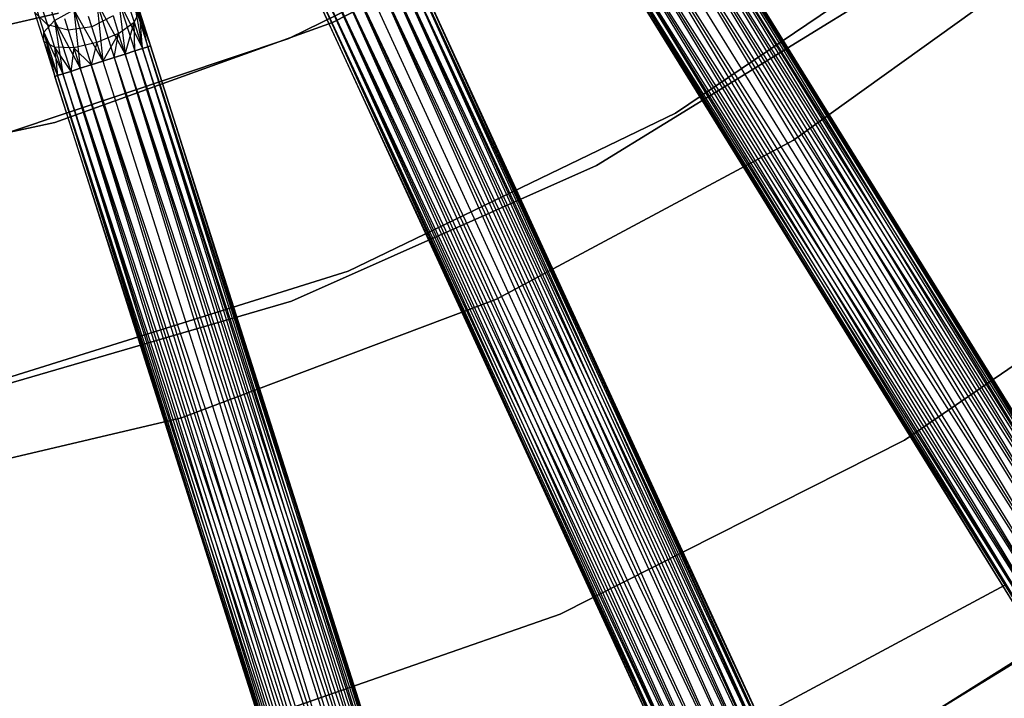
# Model space of a CAD drawing. Extents: x -91 to 92, y -91 to 92.
# Tile 183 of 256: x 12 to 31, y -54 to -40. Entities that reach past the tile are written whole.
import ezdxf

# ---------------------------------------------------------------- set-up
doc = ezdxf.new("R2010")
doc.units = 0
doc.header["$LTSCALE"] = 25.4
doc.layers.get('0').update_dxf_attribs({"linetype": 'CONTINUOUS'})

# ---------------------------------------------------------------- blocks, each defined once
blk = doc.blocks.new('NL2500012258_STL_2')
at = {"color": 0}
for p, q in [((126.351, -52.964, 177.855), (116.122, -36.656, 178.068)), ((116.122, -36.656, 178.068), (126.12, -53.107, 178.249)), ((116.122, -36.656, 178.068), (126.12, -53.107, 178.249)), ((126.351, -52.964, 177.855), (116.122, -36.656, 178.068)), ((116.122, -36.656, 176.932), (126.256, -53.023, 176.932)), ((116.122, -36.656, 176.932), (126.256, -53.023, 176.932)), ((116.217, -36.597, 177.855), (126.351, -52.964, 177.855)), ((116.217, -36.597, 177.855), (126.351, -52.964, 177.855)), ((126.256, -53.023, 176.932), (116.217, -36.597, 177.145)), ((116.217, -36.597, 177.145), (126.4, -52.934, 177.379)), ((116.217, -36.597, 177.145), (126.4, -52.934, 177.379)), ((126.256, -53.023, 176.932), (116.217, -36.597, 177.145)), ((126.4, -52.934, 177.379), (116.266, -36.567, 177.621)), ((116.266, -36.567, 177.379), (126.4, -52.934, 177.379)), ((126.4, -52.934, 177.379), (116.266, -36.567, 177.621)), ((116.266, -36.567, 177.621), (126.351, -52.964, 177.855)), ((116.266, -36.567, 177.621), (126.351, -52.964, 177.855)), ((116.266, -36.567, 177.379), (126.4, -52.934, 177.379)), ((126.12, -53.107, 178.249), (115.817, -36.845, 178.385)), ((115.817, -36.845, 178.385), (125.759, -53.33, 178.471)), ((115.817, -36.845, 178.385), (125.759, -53.33, 178.471)), ((126.12, -53.107, 178.249), (115.817, -36.845, 178.385)), ((115.817, -36.845, 176.615), (125.951, -53.211, 176.615)), ((115.817, -36.845, 176.615), (125.951, -53.211, 176.615)), ((115.986, -36.74, 178.249), (126.12, -53.107, 178.249)), ((115.986, -36.74, 178.249), (126.12, -53.107, 178.249)), ((125.951, -53.211, 176.615), (115.986, -36.74, 176.751)), ((115.986, -36.74, 176.751), (126.256, -53.023, 176.932)), ((115.986, -36.74, 176.751), (126.256, -53.023, 176.932)), ((125.951, -53.211, 176.615), (115.986, -36.74, 176.751)), ((115.422, -37.089, 178.5), (125.556, -53.456, 178.5)), ((115.422, -37.089, 178.5), (125.556, -53.456, 178.5)), ((115.422, -37.089, 176.5), (125.556, -53.456, 176.5)), ((115.422, -37.089, 176.5), (125.556, -53.456, 176.5)), ((115.626, -36.963, 178.471), (125.759, -53.33, 178.471)), ((115.626, -36.963, 178.471), (125.759, -53.33, 178.471)), ((115.626, -36.963, 176.529), (125.556, -53.456, 176.5)), ((115.626, -36.963, 176.529), (125.556, -53.456, 176.5)), ((115.626, -36.963, 176.529), (125.951, -53.211, 176.615)), ((115.626, -36.963, 176.529), (125.951, -53.211, 176.615)), ((125.161, -53.701, 176.615), (115.219, -37.215, 176.529)), ((115.219, -37.215, 176.529), (125.556, -53.456, 176.5)), ((125.161, -53.701, 176.615), (115.219, -37.215, 176.529)), ((115.219, -37.215, 178.471), (125.352, -53.582, 178.471)), ((115.219, -37.215, 178.471), (125.352, -53.582, 178.471)), ((115.219, -37.215, 176.529), (125.556, -53.456, 176.5)), ((124.856, -53.889, 176.932), (114.858, -37.439, 176.751)), ((114.858, -37.439, 176.751), (125.161, -53.701, 176.615)), ((114.858, -37.439, 176.751), (125.161, -53.701, 176.615)), ((124.856, -53.889, 176.932), (114.858, -37.439, 176.751)), ((114.858, -37.439, 178.249), (124.992, -53.805, 178.249)), ((114.858, -37.439, 178.249), (124.992, -53.805, 178.249)), ((115.027, -37.334, 176.615), (125.161, -53.701, 176.615)), ((115.027, -37.334, 176.615), (125.161, -53.701, 176.615)), ((125.352, -53.582, 178.471), (115.027, -37.334, 178.385)), ((115.027, -37.334, 178.385), (124.992, -53.805, 178.249)), ((115.027, -37.334, 178.385), (124.992, -53.805, 178.249)), ((125.352, -53.582, 178.471), (115.027, -37.334, 178.385)), ((114.578, -37.612, 177.379), (124.712, -53.979, 177.379)), ((114.578, -37.612, 177.621), (124.712, -53.979, 177.379)), ((124.761, -53.948, 177.855), (114.578, -37.612, 177.621)), ((114.578, -37.612, 177.621), (124.712, -53.979, 177.379)), ((114.578, -37.612, 177.379), (124.712, -53.979, 177.379)), ((124.761, -53.948, 177.855), (114.578, -37.612, 177.621)), ((124.712, -53.979, 177.379), (114.627, -37.582, 177.145)), ((114.627, -37.582, 177.145), (124.856, -53.889, 176.932)), ((114.627, -37.582, 177.145), (124.856, -53.889, 176.932)), ((124.712, -53.979, 177.379), (114.627, -37.582, 177.145)), ((114.627, -37.582, 177.855), (124.761, -53.948, 177.855)), ((114.627, -37.582, 177.855), (124.761, -53.948, 177.855)), ((114.722, -37.523, 176.932), (124.856, -53.889, 176.932)), ((114.722, -37.523, 176.932), (124.856, -53.889, 176.932)), ((124.992, -53.805, 178.249), (114.722, -37.523, 178.068)), ((114.722, -37.523, 178.068), (124.761, -53.948, 177.855)), ((114.722, -37.523, 178.068), (124.761, -53.948, 177.855)), ((124.992, -53.805, 178.249), (114.722, -37.523, 178.068)), ((110.22, -40.809, 186), (115.394, -38.142, 186)), ((115.394, -38.142, 187), (110.22, -40.809, 187)), ((110.22, -40.809, 186), (115.394, -38.142, 186)), ((115.394, -38.142, 187), (110.22, -40.809, 187)), ((109.356, -41.12, 186), (114.578, -38.563, 186)), ((114.578, -38.563, 178.5), (109.356, -41.12, 178.5)), ((109.356, -41.12, 186), (114.578, -38.563, 186)), ((114.578, -38.563, 178.5), (109.356, -41.12, 178.5)), ((116.988, -42.599, 19), (122.928, -38.574, 19)), ((122.928, -38.574, 20), (116.988, -42.599, 20)), ((122.928, -38.574, 20), (116.988, -42.599, 20)), ((116.988, -42.599, 19), (122.928, -38.574, 19)), ((111.54, -39.239, 177.855), (119.586, -56.727, 177.855)), ((111.54, -39.239, 177.855), (119.586, -56.727, 177.855)), ((119.484, -56.774, 176.932), (111.54, -39.239, 177.145)), ((111.54, -39.239, 177.145), (119.639, -56.703, 177.379)), ((111.54, -39.239, 177.145), (119.639, -56.703, 177.379)), ((119.484, -56.774, 176.932), (111.54, -39.239, 177.145)), ((119.639, -56.703, 177.379), (111.593, -39.215, 177.621)), ((111.593, -39.215, 177.379), (119.639, -56.703, 177.379)), ((119.639, -56.703, 177.379), (111.593, -39.215, 177.621)), ((111.593, -39.215, 177.621), (119.586, -56.727, 177.855)), ((111.593, -39.215, 177.621), (119.586, -56.727, 177.855)), ((111.593, -39.215, 177.379), (119.639, -56.703, 177.379)), ((119.339, -56.841, 178.249), (111.113, -39.436, 178.385)), ((111.113, -39.436, 178.385), (118.954, -57.018, 178.471)), ((111.113, -39.436, 178.385), (118.954, -57.018, 178.471)), ((119.339, -56.841, 178.249), (111.113, -39.436, 178.385)), ((111.113, -39.436, 176.615), (119.159, -56.924, 176.615)), ((111.113, -39.436, 176.615), (119.159, -56.924, 176.615)), ((111.293, -39.353, 178.249), (119.339, -56.841, 178.249)), ((111.293, -39.353, 178.249), (119.339, -56.841, 178.249)), ((119.159, -56.924, 176.615), (111.293, -39.353, 176.751)), ((111.293, -39.353, 176.751), (119.484, -56.774, 176.932)), ((111.293, -39.353, 176.751), (119.484, -56.774, 176.932)), ((119.159, -56.924, 176.615), (111.293, -39.353, 176.751)), ((119.586, -56.727, 177.855), (111.439, -39.286, 178.068)), ((111.439, -39.286, 178.068), (119.339, -56.841, 178.249)), ((111.439, -39.286, 178.068), (119.339, -56.841, 178.249)), ((119.586, -56.727, 177.855), (111.439, -39.286, 178.068)), ((111.439, -39.286, 176.932), (119.484, -56.774, 176.932)), ((111.439, -39.286, 176.932), (119.484, -56.774, 176.932)), ((124.714, -39.254, 20), (119.316, -43.128, 20)), ((119.316, -43.128, 26.5), (124.714, -39.254, 26.5)), ((124.714, -39.254, 20), (119.316, -43.128, 20)), ((119.316, -43.128, 26.5), (124.714, -39.254, 26.5)), ((110.691, -39.63, 178.5), (118.737, -57.118, 178.5)), ((110.691, -39.63, 178.5), (118.737, -57.118, 178.5)), ((110.691, -39.63, 176.5), (118.737, -57.118, 176.5)), ((110.691, -39.63, 176.5), (118.737, -57.118, 176.5)), ((110.908, -39.53, 178.471), (118.954, -57.018, 178.471)), ((110.908, -39.53, 178.471), (118.954, -57.018, 178.471)), ((110.908, -39.53, 176.529), (118.737, -57.118, 176.5)), ((110.908, -39.53, 176.529), (118.737, -57.118, 176.5)), ((110.908, -39.53, 176.529), (119.159, -56.924, 176.615)), ((110.908, -39.53, 176.529), (119.159, -56.924, 176.615)), ((110.269, -39.824, 176.615), (118.314, -57.312, 176.615)), ((110.269, -39.824, 176.615), (118.314, -57.312, 176.615)), ((118.519, -57.218, 178.471), (110.269, -39.824, 178.385)), ((110.269, -39.824, 178.385), (118.134, -57.395, 178.249)), ((110.269, -39.824, 178.385), (118.134, -57.395, 178.249)), ((118.519, -57.218, 178.471), (110.269, -39.824, 178.385)), ((118.314, -57.312, 176.615), (110.474, -39.73, 176.529)), ((110.474, -39.73, 176.529), (118.737, -57.118, 176.5)), ((118.314, -57.312, 176.615), (110.474, -39.73, 176.529)), ((110.474, -39.73, 178.471), (118.519, -57.218, 178.471)), ((110.474, -39.73, 178.471), (118.519, -57.218, 178.471)), ((110.474, -39.73, 176.529), (118.737, -57.118, 176.5)), ((104.462, -39.919, 177.557), (104.733, -40.769, 176.961)), ((104.462, -39.919, 177.557), (104.733, -40.769, 176.961)), ((117.835, -57.533, 177.379), (109.842, -40.021, 177.145)), ((109.842, -40.021, 177.145), (117.989, -57.462, 176.932)), ((109.842, -40.021, 177.145), (117.989, -57.462, 176.932)), ((117.835, -57.533, 177.379), (109.842, -40.021, 177.145)), ((109.842, -40.021, 177.855), (117.887, -57.509, 177.855)), ((109.842, -40.021, 177.855), (117.887, -57.509, 177.855)), ((109.943, -39.974, 176.932), (117.989, -57.462, 176.932)), ((109.943, -39.974, 176.932), (117.989, -57.462, 176.932)), ((118.134, -57.395, 178.249), (109.943, -39.974, 178.068)), ((109.943, -39.974, 178.068), (117.887, -57.509, 177.855)), ((109.943, -39.974, 178.068), (117.887, -57.509, 177.855)), ((118.134, -57.395, 178.249), (109.943, -39.974, 178.068)), ((117.989, -57.462, 176.932), (110.089, -39.907, 176.751)), ((110.089, -39.907, 176.751), (118.314, -57.312, 176.615)), ((110.089, -39.907, 176.751), (118.314, -57.312, 176.615)), ((117.989, -57.462, 176.932), (110.089, -39.907, 176.751)), ((110.089, -39.907, 178.249), (118.134, -57.395, 178.249)), ((110.089, -39.907, 178.249), (118.134, -57.395, 178.249)), ((109.789, -40.045, 177.379), (117.835, -57.533, 177.379)), ((109.789, -40.045, 177.621), (117.835, -57.533, 177.379)), ((117.887, -57.509, 177.855), (109.789, -40.045, 177.621)), ((109.789, -40.045, 177.621), (117.835, -57.533, 177.379)), ((109.789, -40.045, 177.379), (117.835, -57.533, 177.379)), ((117.887, -57.509, 177.855), (109.789, -40.045, 177.621)), ((115.427, -43.63, 20), (121.036, -40.18, 20)), ((121.036, -40.18, 26.5), (115.427, -43.63, 26.5)), ((121.036, -40.18, 26.5), (115.427, -43.63, 26.5)), ((115.427, -43.63, 20), (121.036, -40.18, 20)), ((104.288, -40.267, 177.835), (104.519, -40.995, 177.325)), ((104.288, -40.267, 177.835), (104.519, -40.995, 177.325)), ((105.567, -40.414, 176.755), (105.683, -41.57, 176.5)), ((105.567, -40.414, 176.755), (105.683, -41.57, 176.5)), ((105.567, -40.414, 176.755), (105.912, -41.497, 176.529)), ((105.567, -40.414, 176.755), (105.912, -41.497, 176.529)), ((105.567, -40.414, 176.755), (106.126, -41.429, 176.615)), ((105.567, -40.414, 176.755), (106.126, -41.429, 176.615)), ((105.997, -40.367, 176.961), (106.126, -41.429, 176.615)), ((105.997, -40.367, 176.961), (106.126, -41.429, 176.615)), ((105.997, -40.367, 176.961), (106.315, -41.369, 176.751)), ((105.997, -40.367, 176.961), (106.315, -41.369, 176.751)), ((105.997, -40.367, 176.961), (106.468, -41.32, 176.932)), ((105.997, -40.367, 176.961), (106.468, -41.32, 176.932)), ((106.161, -40.356, 178.487), (106.302, -40.798, 178.177)), ((106.161, -40.356, 178.487), (106.302, -40.798, 178.177)), ((104.592, -40.855, 178.487), (104.335, -40.604, 178.171)), ((104.335, -40.604, 178.171), (104.519, -41.185, 177.764)), ((104.335, -40.604, 178.171), (104.519, -41.185, 177.764)), ((104.592, -40.855, 178.487), (104.335, -40.604, 178.171)), ((104.498, -40.559, 178.952), (104.592, -40.855, 178.487)), ((104.498, -40.559, 178.952), (104.592, -40.855, 178.487)), ((104.733, -40.769, 176.961), (105.111, -40.559, 176.755)), ((104.733, -40.769, 176.961), (105.111, -40.559, 176.755)), ((105.111, -40.559, 176.755), (105.241, -41.711, 176.615)), ((105.111, -40.559, 176.755), (105.241, -41.711, 176.615)), ((105.111, -40.559, 176.755), (105.455, -41.642, 176.529)), ((105.111, -40.559, 176.755), (105.455, -41.642, 176.529)), ((105.111, -40.559, 176.755), (105.683, -41.57, 176.5)), ((105.111, -40.559, 176.755), (105.683, -41.57, 176.5)), ((106.301, -40.428, 177.325), (106.468, -41.32, 176.932)), ((106.301, -40.428, 177.325), (106.468, -41.32, 176.932)), ((106.301, -40.428, 177.325), (106.574, -41.286, 177.145)), ((106.301, -40.428, 177.325), (106.574, -41.286, 177.145)), ((106.301, -40.428, 177.325), (106.629, -41.269, 177.379)), ((106.301, -40.428, 177.325), (106.629, -41.269, 177.379)), ((106.411, -40.584, 177.764), (106.302, -40.798, 178.177)), ((106.411, -40.584, 177.764), (106.302, -40.798, 178.177)), ((106.411, -40.584, 177.764), (106.629, -41.269, 177.379)), ((106.411, -40.584, 177.764), (106.629, -41.269, 177.621)), ((106.411, -40.584, 177.764), (106.629, -41.269, 177.379)), ((106.468, -41.32, 178.068), (106.411, -40.584, 177.764)), ((106.468, -41.32, 178.068), (106.411, -40.584, 177.764)), ((106.574, -41.286, 177.855), (106.411, -40.584, 177.764)), ((106.574, -41.286, 177.855), (106.411, -40.584, 177.764)), ((106.411, -40.584, 177.764), (106.629, -41.269, 177.621)), ((104.811, -40.62, 186), (99.288, -41.904, 186)), ((99.288, -41.904, 178.5), (104.811, -40.62, 178.5)), ((99.288, -41.904, 178.5), (104.811, -40.62, 178.5)), ((104.811, -40.62, 186), (99.288, -41.904, 186)), ((104.519, -40.995, 177.325), (104.733, -40.769, 176.961)), ((104.519, -40.995, 177.325), (104.733, -40.769, 176.961)), ((104.733, -40.769, 176.961), (104.899, -41.819, 176.932)), ((104.733, -40.769, 176.961), (104.899, -41.819, 176.932)), ((104.733, -40.769, 176.961), (105.052, -41.771, 176.751)), ((104.733, -40.769, 176.961), (105.052, -41.771, 176.751)), ((104.733, -40.769, 176.961), (105.241, -41.711, 176.615)), ((104.733, -40.769, 176.961), (105.241, -41.711, 176.615)), ((104.928, -40.73, 179.074), (105.002, -40.96, 178.712)), ((104.928, -40.73, 179.074), (105.002, -40.96, 178.712)), ((105.469, -40.896, 178.793), (105.403, -40.689, 179.117)), ((105.469, -40.896, 178.793), (105.403, -40.689, 179.117)), ((105.887, -40.678, 178.712), (105.469, -40.896, 178.793)), ((105.887, -40.678, 178.712), (105.469, -40.896, 178.793)), ((105.887, -40.678, 178.712), (105.997, -41.023, 178.47)), ((105.887, -40.678, 178.712), (105.997, -41.023, 178.47)), ((105.997, -41.023, 178.47), (106.302, -40.798, 178.177)), ((105.997, -41.023, 178.47), (106.302, -40.798, 178.177)), ((106.126, -41.429, 178.385), (106.302, -40.798, 178.177)), ((106.126, -41.429, 178.385), (106.302, -40.798, 178.177)), ((106.302, -40.798, 178.177), (106.468, -41.32, 178.068)), ((106.315, -41.369, 178.249), (106.302, -40.798, 178.177)), ((106.315, -41.369, 178.249), (106.302, -40.798, 178.177)), ((106.302, -40.798, 178.177), (106.468, -41.32, 178.068)), ((104.519, -41.185, 177.764), (104.519, -40.995, 177.325)), ((104.519, -40.995, 177.325), (104.737, -41.871, 177.379)), ((104.519, -40.995, 177.325), (104.737, -41.871, 177.379)), ((104.519, -40.995, 177.325), (104.792, -41.853, 177.145)), ((104.519, -40.995, 177.325), (104.792, -41.853, 177.145)), ((104.519, -40.995, 177.325), (104.899, -41.819, 176.932)), ((104.519, -40.995, 177.325), (104.899, -41.819, 176.932)), ((104.519, -41.185, 177.764), (104.519, -40.995, 177.325)), ((105.002, -40.96, 178.712), (104.592, -40.855, 178.487)), ((104.592, -40.855, 178.487), (104.733, -41.297, 178.177)), ((104.592, -40.855, 178.487), (104.733, -41.297, 178.177)), ((105.002, -40.96, 178.712), (104.592, -40.855, 178.487)), ((104.742, -42.778, 186), (110.22, -40.809, 186)), ((110.22, -40.809, 187), (104.742, -42.778, 187)), ((104.742, -42.778, 186), (110.22, -40.809, 186)), ((110.22, -40.809, 187), (104.742, -42.778, 187)), ((105.469, -40.896, 178.793), (105.002, -40.96, 178.712)), ((105.469, -40.896, 178.793), (105.002, -40.96, 178.712)), ((105.002, -40.96, 178.712), (105.111, -41.304, 178.47)), ((105.002, -40.96, 178.712), (105.111, -41.304, 178.47)), ((105.567, -41.205, 178.576), (105.469, -40.896, 178.793)), ((105.567, -41.205, 178.576), (105.469, -40.896, 178.793)), ((110.22, -40.809, 186), (110.22, -40.809, 187)), ((110.22, -40.809, 186), (110.22, -40.809, 187)), ((103.845, -42.974, 186), (109.356, -41.12, 186)), ((109.356, -41.12, 178.5), (103.845, -42.974, 178.5)), ((103.845, -42.974, 186), (109.356, -41.12, 186)), ((109.356, -41.12, 178.5), (103.845, -42.974, 178.5)), ((104.733, -41.297, 178.177), (104.519, -41.185, 177.764)), ((104.519, -41.185, 177.764), (104.792, -41.853, 177.855)), ((104.519, -41.185, 177.764), (104.792, -41.853, 177.855)), ((104.519, -41.185, 177.764), (104.737, -41.871, 177.621)), ((104.519, -41.185, 177.764), (104.737, -41.871, 177.379)), ((104.519, -41.185, 177.764), (104.737, -41.871, 177.621)), ((104.519, -41.185, 177.764), (104.737, -41.871, 177.379)), ((104.733, -41.297, 178.177), (104.519, -41.185, 177.764)), ((105.997, -41.023, 178.47), (105.567, -41.205, 178.576)), ((105.997, -41.023, 178.47), (105.567, -41.205, 178.576)), ((105.997, -41.023, 178.47), (105.683, -41.57, 178.5)), ((105.997, -41.023, 178.47), (105.683, -41.57, 178.5)), ((105.912, -41.497, 178.471), (105.997, -41.023, 178.47)), ((105.912, -41.497, 178.471), (105.997, -41.023, 178.47)), ((106.126, -41.429, 178.385), (105.997, -41.023, 178.47)), ((106.126, -41.429, 178.385), (105.997, -41.023, 178.47)), ((109.356, -41.12, 186), (109.356, -41.12, 178.5)), ((109.356, -41.12, 186), (109.356, -41.12, 178.5)), ((105.111, -41.304, 178.47), (104.733, -41.297, 178.177)), ((104.733, -41.297, 178.177), (105.052, -41.771, 178.249)), ((104.733, -41.297, 178.177), (105.052, -41.771, 178.249)), ((104.733, -41.297, 178.177), (104.899, -41.819, 178.068)), ((104.733, -41.297, 178.177), (104.899, -41.819, 178.068)), ((104.733, -41.297, 178.177), (104.792, -41.853, 177.855)), ((104.733, -41.297, 178.177), (104.792, -41.853, 177.855)), ((105.111, -41.304, 178.47), (104.733, -41.297, 178.177)), ((105.111, -41.304, 178.47), (105.052, -41.771, 178.249)), ((105.111, -41.304, 178.47), (105.052, -41.771, 178.249)), ((105.567, -41.205, 178.576), (105.111, -41.304, 178.47)), ((105.567, -41.205, 178.576), (105.111, -41.304, 178.47)), ((105.111, -41.304, 178.47), (105.455, -41.642, 178.471)), ((105.111, -41.304, 178.47), (105.455, -41.642, 178.471)), ((105.111, -41.304, 178.47), (105.241, -41.711, 178.385)), ((105.111, -41.304, 178.47), (105.241, -41.711, 178.385)), ((105.567, -41.205, 178.576), (105.455, -41.642, 178.471)), ((105.567, -41.205, 178.576), (105.455, -41.642, 178.471)), ((105.683, -41.57, 178.5), (105.567, -41.205, 178.576)), ((105.683, -41.57, 178.5), (105.567, -41.205, 178.576)), ((106.315, -41.369, 176.751), (106.126, -41.429, 176.615)), ((106.126, -41.429, 178.385), (106.315, -41.369, 178.249)), ((106.126, -41.429, 178.385), (106.315, -41.369, 178.249)), ((106.315, -41.369, 176.751), (106.126, -41.429, 176.615)), ((106.468, -41.32, 176.932), (106.315, -41.369, 176.751)), ((106.315, -41.369, 178.249), (106.468, -41.32, 178.068)), ((106.315, -41.369, 178.249), (106.468, -41.32, 178.068)), ((106.468, -41.32, 176.932), (106.315, -41.369, 176.751)), ((106.315, -41.369, 178.249), (112.151, -59.713, 178.249)), ((106.315, -41.369, 178.249), (112.151, -59.713, 178.249)), ((111.962, -59.773, 176.615), (106.315, -41.369, 176.751)), ((106.315, -41.369, 176.751), (112.303, -59.665, 176.932)), ((106.315, -41.369, 176.751), (112.303, -59.665, 176.932)), ((111.962, -59.773, 176.615), (106.315, -41.369, 176.751)), ((106.574, -41.286, 177.145), (106.468, -41.32, 176.932)), ((106.468, -41.32, 178.068), (106.574, -41.286, 177.855)), ((106.468, -41.32, 178.068), (106.574, -41.286, 177.855)), ((106.574, -41.286, 177.145), (106.468, -41.32, 176.932)), ((112.41, -59.631, 177.855), (106.468, -41.32, 178.068)), ((106.468, -41.32, 178.068), (112.151, -59.713, 178.249)), ((106.468, -41.32, 178.068), (112.151, -59.713, 178.249)), ((112.41, -59.631, 177.855), (106.468, -41.32, 178.068)), ((106.468, -41.32, 176.932), (112.303, -59.665, 176.932)), ((106.468, -41.32, 176.932), (112.303, -59.665, 176.932)), ((106.629, -41.269, 177.379), (106.574, -41.286, 177.145)), ((106.574, -41.286, 177.855), (106.629, -41.269, 177.621)), ((106.574, -41.286, 177.855), (106.629, -41.269, 177.621)), ((106.629, -41.269, 177.379), (106.574, -41.286, 177.145)), ((106.574, -41.286, 177.855), (112.41, -59.631, 177.855)), ((106.574, -41.286, 177.855), (112.41, -59.631, 177.855)), ((112.303, -59.665, 176.932), (106.574, -41.286, 177.145)), ((106.574, -41.286, 177.145), (112.465, -59.613, 177.379)), ((106.574, -41.286, 177.145), (112.465, -59.613, 177.379)), ((112.303, -59.665, 176.932), (106.574, -41.286, 177.145)), ((112.465, -59.613, 177.379), (106.629, -41.269, 177.621)), ((106.629, -41.269, 177.379), (112.465, -59.613, 177.379)), ((112.465, -59.613, 177.379), (106.629, -41.269, 177.621)), ((106.629, -41.269, 177.621), (112.41, -59.631, 177.855)), ((106.629, -41.269, 177.621), (112.41, -59.631, 177.855)), ((106.629, -41.269, 177.379), (112.465, -59.613, 177.379)), ((105.455, -41.642, 178.471), (105.683, -41.57, 178.5)), ((105.683, -41.57, 176.5), (105.455, -41.642, 176.529)), ((105.455, -41.642, 178.471), (105.683, -41.57, 178.5)), ((105.683, -41.57, 176.5), (105.455, -41.642, 176.529)), ((105.912, -41.497, 176.529), (105.683, -41.57, 176.5)), ((105.683, -41.57, 178.5), (105.912, -41.497, 178.471)), ((105.683, -41.57, 178.5), (105.912, -41.497, 178.471)), ((105.912, -41.497, 176.529), (105.683, -41.57, 176.5)), ((105.683, -41.57, 178.5), (111.519, -59.914, 178.5)), ((105.683, -41.57, 178.5), (111.519, -59.914, 178.5)), ((105.683, -41.57, 176.5), (111.519, -59.914, 176.5)), ((105.683, -41.57, 176.5), (111.519, -59.914, 176.5)), ((106.126, -41.429, 176.615), (105.912, -41.497, 176.529)), ((105.912, -41.497, 178.471), (106.126, -41.429, 178.385)), ((105.912, -41.497, 178.471), (106.126, -41.429, 178.385)), ((106.126, -41.429, 176.615), (105.912, -41.497, 176.529)), ((105.912, -41.497, 178.471), (111.747, -59.841, 178.471)), ((105.912, -41.497, 178.471), (111.747, -59.841, 178.471)), ((105.912, -41.497, 176.529), (111.519, -59.914, 176.5)), ((105.912, -41.497, 176.529), (111.519, -59.914, 176.5)), ((105.912, -41.497, 176.529), (111.962, -59.773, 176.615)), ((105.912, -41.497, 176.529), (111.962, -59.773, 176.615)), ((112.151, -59.713, 178.249), (106.126, -41.429, 178.385)), ((106.126, -41.429, 178.385), (111.747, -59.841, 178.471)), ((106.126, -41.429, 178.385), (111.747, -59.841, 178.471)), ((112.151, -59.713, 178.249), (106.126, -41.429, 178.385)), ((106.126, -41.429, 176.615), (111.962, -59.773, 176.615)), ((106.126, -41.429, 176.615), (111.962, -59.773, 176.615)), ((104.899, -41.819, 178.068), (105.052, -41.771, 178.249)), ((105.052, -41.771, 176.751), (104.899, -41.819, 176.932)), ((105.052, -41.771, 176.751), (104.899, -41.819, 176.932)), ((104.899, -41.819, 178.068), (105.052, -41.771, 178.249)), ((105.052, -41.771, 178.249), (105.241, -41.711, 178.385)), ((105.241, -41.711, 176.615), (105.052, -41.771, 176.751)), ((105.241, -41.711, 176.615), (105.052, -41.771, 176.751)), ((105.052, -41.771, 178.249), (105.241, -41.711, 178.385)), ((110.735, -60.164, 176.932), (105.052, -41.771, 176.751)), ((105.052, -41.771, 176.751), (111.076, -60.055, 176.615)), ((105.052, -41.771, 176.751), (111.076, -60.055, 176.615)), ((110.735, -60.164, 176.932), (105.052, -41.771, 176.751)), ((105.052, -41.771, 178.249), (110.887, -60.115, 178.249)), ((105.052, -41.771, 178.249), (110.887, -60.115, 178.249)), ((105.241, -41.711, 178.385), (105.455, -41.642, 178.471)), ((105.455, -41.642, 176.529), (105.241, -41.711, 176.615)), ((105.455, -41.642, 176.529), (105.241, -41.711, 176.615)), ((105.241, -41.711, 178.385), (105.455, -41.642, 178.471)), ((105.241, -41.711, 176.615), (111.076, -60.055, 176.615)), ((105.241, -41.711, 176.615), (111.076, -60.055, 176.615)), ((111.291, -59.987, 178.471), (105.241, -41.711, 178.385)), ((105.241, -41.711, 178.385), (110.887, -60.115, 178.249)), ((105.241, -41.711, 178.385), (110.887, -60.115, 178.249)), ((111.291, -59.987, 178.471), (105.241, -41.711, 178.385)), ((111.076, -60.055, 176.615), (105.455, -41.642, 176.529)), ((105.455, -41.642, 176.529), (111.519, -59.914, 176.5)), ((111.076, -60.055, 176.615), (105.455, -41.642, 176.529)), ((105.455, -41.642, 178.471), (111.291, -59.987, 178.471)), ((105.455, -41.642, 178.471), (111.291, -59.987, 178.471)), ((105.455, -41.642, 176.529), (111.519, -59.914, 176.5)), ((104.737, -41.871, 177.621), (104.792, -41.853, 177.855)), ((104.792, -41.853, 177.145), (104.737, -41.871, 177.379)), ((104.792, -41.853, 177.145), (104.737, -41.871, 177.379)), ((104.737, -41.871, 177.621), (104.792, -41.853, 177.855)), ((104.737, -41.871, 177.379), (110.573, -60.215, 177.379)), ((104.737, -41.871, 177.621), (110.573, -60.215, 177.379)), ((110.628, -60.197, 177.855), (104.737, -41.871, 177.621)), ((104.737, -41.871, 177.621), (110.573, -60.215, 177.379)), ((104.737, -41.871, 177.379), (110.573, -60.215, 177.379)), ((110.628, -60.197, 177.855), (104.737, -41.871, 177.621)), ((104.792, -41.853, 177.855), (104.899, -41.819, 178.068)), ((104.899, -41.819, 176.932), (104.792, -41.853, 177.145)), ((104.899, -41.819, 176.932), (104.792, -41.853, 177.145)), ((104.792, -41.853, 177.855), (104.899, -41.819, 178.068)), ((110.573, -60.215, 177.379), (104.792, -41.853, 177.145)), ((104.792, -41.853, 177.145), (110.735, -60.164, 176.932)), ((104.792, -41.853, 177.145), (110.735, -60.164, 176.932)), ((110.573, -60.215, 177.379), (104.792, -41.853, 177.145)), ((104.792, -41.853, 177.855), (110.628, -60.197, 177.855)), ((104.792, -41.853, 177.855), (110.628, -60.197, 177.855)), ((104.899, -41.819, 176.932), (110.735, -60.164, 176.932)), ((104.899, -41.819, 176.932), (110.735, -60.164, 176.932)), ((110.887, -60.115, 178.249), (104.899, -41.819, 178.068)), ((104.899, -41.819, 178.068), (110.628, -60.197, 177.855)), ((104.899, -41.819, 178.068), (110.628, -60.197, 177.855)), ((110.887, -60.115, 178.249), (104.899, -41.819, 178.068)), ((110.525, -45.716, 19), (116.988, -42.599, 19)), ((116.988, -42.599, 20), (110.525, -45.716, 20)), ((116.988, -42.599, 20), (110.525, -45.716, 20)), ((110.525, -45.716, 19), (116.988, -42.599, 19)), ((116.988, -42.599, 20), (116.988, -42.599, 19)), ((116.988, -42.599, 20), (116.988, -42.599, 19)), ((99.054, -44.015, 186), (104.742, -42.778, 186)), ((104.742, -42.778, 187), (99.054, -44.015, 187)), ((99.054, -44.015, 186), (104.742, -42.778, 186)), ((104.742, -42.778, 187), (99.054, -44.015, 187)), ((104.742, -42.778, 186), (104.742, -42.778, 187)), ((104.742, -42.778, 186), (104.742, -42.778, 187)), ((119.316, -43.128, 20), (113.457, -46.264, 20)), ((113.457, -46.264, 26.5), (119.316, -43.128, 26.5)), ((119.316, -43.128, 20), (113.457, -46.264, 20)), ((113.457, -46.264, 26.5), (119.316, -43.128, 26.5)), ((119.316, -43.128, 20), (119.316, -43.128, 26.5)), ((119.316, -43.128, 20), (119.316, -43.128, 26.5)), ((109.407, -46.302, 20), (115.427, -43.63, 20)), ((115.427, -43.63, 26.5), (109.407, -46.302, 26.5)), ((115.427, -43.63, 26.5), (109.407, -46.302, 26.5)), ((109.407, -46.302, 20), (115.427, -43.63, 20)), ((115.427, -43.63, 26.5), (115.427, -43.63, 20)), ((115.427, -43.63, 26.5), (115.427, -43.63, 20)), ((121.509, -49.049, 20), (127.787, -44.74, 20)), ((127.787, -44.74, 22), (121.509, -49.049, 22)), ((127.787, -44.74, 22), (121.509, -49.049, 22)), ((121.509, -49.049, 20), (127.787, -44.74, 20)), ((103.677, -47.859, 19), (110.525, -45.716, 19)), ((110.525, -45.716, 20), (103.677, -47.859, 20)), ((110.525, -45.716, 20), (103.677, -47.859, 20)), ((103.677, -47.859, 19), (110.525, -45.716, 19)), ((110.525, -45.716, 20), (110.525, -45.716, 19)), ((110.525, -45.716, 20), (110.525, -45.716, 19)), ((103.085, -48.148, 20), (109.407, -46.302, 20)), ((109.407, -46.302, 26.5), (103.085, -48.148, 26.5)), ((109.407, -46.302, 26.5), (103.085, -48.148, 26.5)), ((103.085, -48.148, 20), (109.407, -46.302, 20)), ((113.457, -46.264, 20), (107.24, -48.609, 20)), ((107.24, -48.609, 26.5), (113.457, -46.264, 26.5)), ((113.457, -46.264, 20), (107.24, -48.609, 20)), ((107.24, -48.609, 26.5), (113.457, -46.264, 26.5)), ((109.407, -46.302, 26.5), (109.407, -46.302, 20)), ((109.407, -46.302, 26.5), (109.407, -46.302, 20)), ((113.457, -46.264, 20), (113.457, -46.264, 26.5)), ((113.457, -46.264, 20), (113.457, -46.264, 26.5)), ((107.24, -48.609, 20), (100.77, -50.122, 20)), ((100.77, -50.122, 26.5), (107.24, -48.609, 26.5)), ((107.24, -48.609, 20), (100.77, -50.122, 20)), ((100.77, -50.122, 26.5), (107.24, -48.609, 26.5)), ((107.24, -48.609, 20), (107.24, -48.609, 26.5)), ((107.24, -48.609, 20), (107.24, -48.609, 26.5)), ((114.713, -52.483, 20), (121.509, -49.049, 20)), ((121.509, -49.049, 22), (114.713, -52.483, 22)), ((121.509, -49.049, 22), (114.713, -52.483, 22)), ((114.713, -52.483, 20), (121.509, -49.049, 20)), ((121.509, -49.049, 22), (121.509, -49.049, 20)), ((121.509, -49.049, 22), (121.509, -49.049, 20)), ((122.059, -54.428, 19), (128.909, -50.1, 19)), ((128.909, -50.1, 20), (122.059, -54.428, 20)), ((122.059, -54.428, 19), (128.909, -50.1, 19)), ((128.909, -50.1, 20), (122.059, -54.428, 20)), ((128.233, -50.646, 26.5), (121.317, -54.882, 26.5)), ((121.317, -54.882, 17), (128.233, -50.646, 17)), ((121.317, -54.882, 17), (128.233, -50.646, 17)), ((128.233, -50.646, 26.5), (121.317, -54.882, 26.5)), ((123.483, -51.908, 22), (118.543, -54.558, 22)), ((118.543, -54.558, 20), (123.483, -51.908, 20)), ((118.543, -54.558, 20), (123.483, -51.908, 20)), ((123.483, -51.908, 22), (118.543, -54.558, 22)), ((107.52, -54.981, 20), (114.713, -52.483, 20)), ((114.713, -52.483, 22), (107.52, -54.981, 22)), ((114.713, -52.483, 22), (107.52, -54.981, 22)), ((107.52, -54.981, 20), (114.713, -52.483, 20)), ((114.713, -52.483, 22), (114.713, -52.483, 20)), ((114.713, -52.483, 22), (114.713, -52.483, 20))]:
    blk.add_line(p, q, dxfattribs=at)

msp = doc.modelspace()

# ---------------------------------------------------------------- block references
at = {"color": 0}
msp.add_blockref('NL2500012258_STL_2', (-92.243, 0.428, -1717), dxfattribs=at)

doc.saveas('drawing.dxf')
